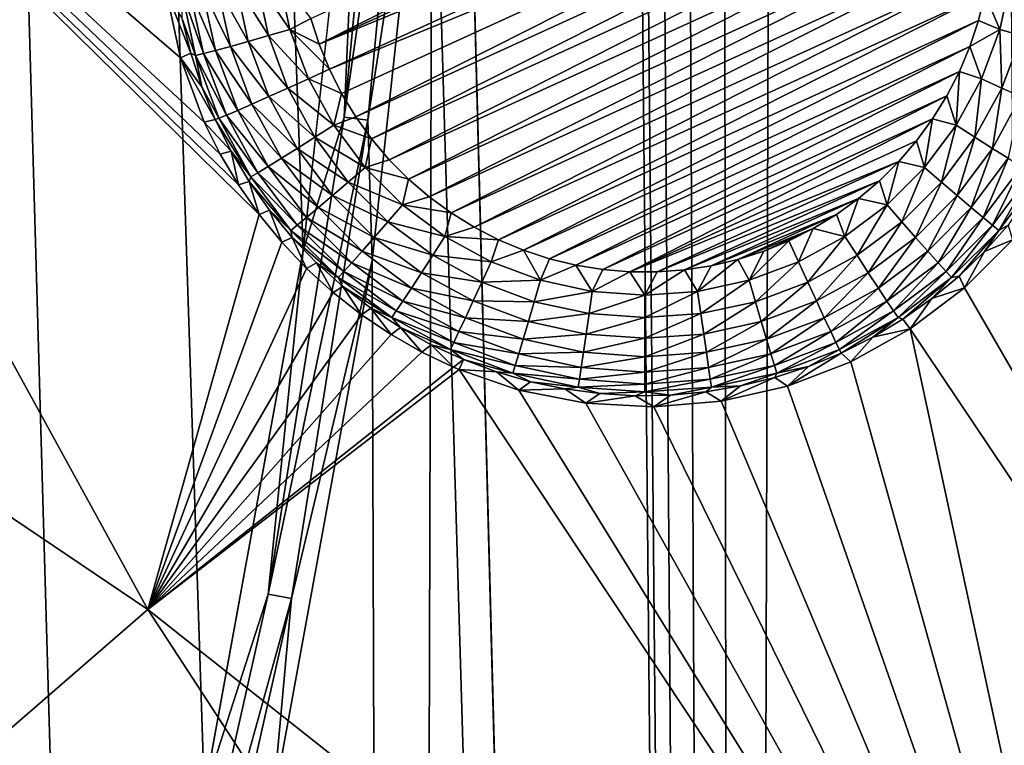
# Model space of a CAD drawing. Header units: metres. Extents: x -24 to 72, y -247 to 22.
# Tile 146 of 256: x -10.73 to -8.39, y -210.55 to -208.82. Entities that reach past the tile are written whole.
import ezdxf

# ---------------------------------------------------------------- set-up
doc = ezdxf.new("R2010")
doc.units = ezdxf.units.M
doc.layers.add('solid_509589_MEDIA_SW0001', color=7, linetype='CONTINUOUS')

msp = doc.modelspace()

# ---------------------------------------------------------------- linework, layer by layer
at = {"layer": 'solid_509589_MEDIA_SW0001'}
for points in [[(-10.057542, -209.371536, 309.417664), (-9.916046, -208.070511, 309.396423), (-13.213319, -122.268921, 307.859009)], [(-10.292546, -210.658737, 309.437622), (-10.057542, -209.371536, 309.417664), (-13.213319, -122.268921, 307.859009)], [(-10.619988, -211.926208, 309.456177), (-10.292546, -210.658737, 309.437622), (-13.213319, -122.268921, 307.859009)], [(-11.037928, -213.166397, 309.473114), (-10.619988, -211.926208, 309.456177), (-13.213319, -122.268921, 307.859009)], [(-8.172345, -233.247025, 309.902527), (-7.94862, -155.699081, 308.550781), (-8.403342, -156.412842, 308.559418)], [(-8.172345, -233.247025, 309.902527), (-8.403342, -156.412842, 308.559418), (-8.794058, -157.163391, 308.569092)], [(-9.023922, -232.56041, 309.883057), (-8.794058, -157.163391, 308.569092), (-9.117855, -157.945129, 308.579773)], [(-9.023922, -232.56041, 309.883057), (-8.172345, -233.247025, 309.902527), (-8.794058, -157.163391, 308.569092)], [(-9.023922, -232.56041, 309.883057), (-9.117855, -157.945129, 308.579773), (-9.37227, -158.752106, 308.591431)], [(-9.023922, -232.56041, 309.883057), (-9.37227, -158.752106, 308.591431), (-9.555323, -159.577988, 308.604065)], [(-9.023922, -232.56041, 309.883057), (-9.555323, -159.577988, 308.604065), (-9.665704, -160.416885, 308.617645)], [(-9.023922, -232.56041, 309.883057), (-9.665704, -160.416885, 308.617645), (-9.70253, -161.260925, 308.631989)], [(-9.702699, -206.762054, 309.426239), (-9.023922, -232.56041, 309.883057), (-9.70253, -161.260925, 308.631989)], [(-9.702699, -206.762054, 309.426239), (-9.750425, -208.082031, 309.448792), (-9.023922, -232.56041, 309.883057)], [(-12.946048, -208.525284, 268.19928), (-11.856866, -207.618988, 268.183472), (-10.426805, -210.224609, 268.317169)], [(-10.162346, -209.285278, 268.271973), (-10.426805, -210.224609, 268.317169), (-11.856866, -207.618988, 268.183472)], [(-10.211357, -209.215149, 268.266968), (-10.162346, -209.285278, 268.271973), (-11.856866, -207.618988, 268.183472)], [(-10.254892, -209.14183, 268.262054), (-10.211357, -209.215149, 268.266968), (-11.856866, -207.618988, 268.183472)], [(-10.29273, -209.065857, 268.257263), (-10.254892, -209.14183, 268.262054), (-11.856866, -207.618988, 268.183472)], [(-10.349361, -208.912842, 268.248444), (-10.29273, -209.065857, 268.257263), (-11.856866, -207.618988, 268.183472)], [(-10.384077, -208.751587, 268.240082), (-10.349361, -208.912842, 268.248444), (-11.856866, -207.618988, 268.183472)], [(-9.960284, -209.054138, 309.44165), (-9.851563, -207.910461, 309.422791), (-9.916046, -208.070511, 309.396423)], [(-9.794826, -207.913757, 309.440186), (-9.851563, -207.910461, 309.422791), (-9.960284, -209.054138, 309.44165)], [(-9.903888, -209.06102, 309.459106), (-9.794826, -207.913757, 309.440186), (-9.960284, -209.054138, 309.44165)], [(-9.903888, -209.06102, 309.459106), (-9.750425, -208.082031, 309.448792), (-9.794826, -207.913757, 309.440186)], [(-9.960284, -209.054138, 309.44165), (-9.916046, -208.070511, 309.396423), (-10.057542, -209.371536, 309.417664)], [(-9.903888, -209.06102, 309.459106), (-9.893249, -209.395172, 309.470276), (-9.750425, -208.082031, 309.448792)], [(-9.750425, -208.082031, 309.448792), (-9.893249, -209.395172, 309.470276), (-9.817808, -231.808243, 309.862244)], [(-9.750425, -208.082031, 309.448792), (-9.817808, -231.808243, 309.862244), (-9.023922, -232.56041, 309.883057)], [(-10.019521, -208.880722, 267.655396), (-10.039273, -208.81926, 267.654327), (-8.556544, -208.142227, 267.642517)], [(-10.019521, -208.880722, 267.655396), (-8.556544, -208.142227, 267.642517), (-8.523017, -208.197403, 267.643463)], [(-10.019521, -208.880722, 267.655396), (-8.523017, -208.197403, 267.643463), (-8.493963, -208.254959, 267.64447)], [(-9.995039, -208.940369, 267.656433), (-10.019521, -208.880722, 267.655396), (-8.493963, -208.254959, 267.64447)], [(-8.469482, -208.314606, 267.645508), (-9.995039, -208.940369, 267.656433), (-8.493963, -208.254959, 267.64447)], [(-8.469482, -208.314606, 267.645508), (-9.965986, -208.99794, 267.65744), (-9.995039, -208.940369, 267.656433)], [(-8.469482, -208.314606, 267.645508), (-9.932459, -209.053116, 267.658417), (-9.965986, -208.99794, 267.65744)], [(-8.469482, -208.314606, 267.645508), (-8.44973, -208.376083, 267.646606), (-9.932459, -209.053116, 267.658417)], [(-8.44973, -208.376083, 267.646606), (-9.894573, -209.105728, 267.659332), (-9.932459, -209.053116, 267.658417)], [(-8.44973, -208.376083, 267.646606), (-8.434774, -208.439163, 267.647705), (-9.894573, -209.105728, 267.659332)], [(-8.434774, -208.439163, 267.647705), (-9.852648, -209.155212, 267.660187), (-9.894573, -209.105728, 267.659332)], [(-8.434774, -208.439163, 267.647705), (-8.424827, -208.50325, 267.648804), (-9.852648, -209.155212, 267.660187)], [(-8.424827, -208.50325, 267.648804), (-9.807029, -209.201187, 267.66098), (-9.852648, -209.155212, 267.660187)], [(-8.424827, -208.50325, 267.648804), (-8.419943, -208.567825, 267.649933), (-9.807029, -209.201187, 267.66098)], [(-12.946048, -208.525284, 268.19928), (-10.426805, -210.224609, 268.317169), (-11.133619, -210.83696, 268.32785)], [(-8.419943, -208.567825, 267.649933), (-9.757934, -209.243469, 267.661743), (-9.807029, -209.201187, 267.66098)], [(-8.419943, -208.567825, 267.649933), (-8.420141, -208.632614, 267.651062), (-9.757934, -209.243469, 267.661743)], [(-8.420141, -208.632614, 267.651062), (-9.705623, -209.281784, 267.662415), (-9.757934, -209.243469, 267.661743)], [(-8.420141, -208.632614, 267.651062), (-8.425434, -208.697235, 267.652191), (-9.705623, -209.281784, 267.662415)], [(-8.425434, -208.697235, 267.652191), (-9.650516, -209.315842, 267.662994), (-9.705623, -209.281784, 267.662415)], [(-8.425434, -208.697235, 267.652191), (-8.435773, -208.761185, 267.65332), (-9.650516, -209.315842, 267.662994)], [(-10.261696, -208.742523, 267.731689), (-10.230529, -208.885773, 267.734192), (-10.298679, -208.747116, 267.77298)], [(-10.217825, -208.736801, 267.698029), (-10.188002, -208.873871, 267.700409), (-10.261696, -208.742523, 267.731689)], [(-10.188002, -208.873871, 267.700409), (-10.230529, -208.885773, 267.734192), (-10.261696, -208.742523, 267.731689)], [(-10.168571, -208.730148, 267.673065), (-10.140258, -208.860291, 267.675354), (-10.217825, -208.736801, 267.698029)], [(-10.140258, -208.860291, 267.675354), (-10.188002, -208.873871, 267.700409), (-10.217825, -208.736801, 267.698029)], [(-10.168571, -208.730148, 267.673065), (-10.11563, -208.722809, 267.657715), (-10.088939, -208.84549, 267.659882)], [(-10.168571, -208.730148, 267.673065), (-10.088939, -208.84549, 267.659882), (-10.140258, -208.860291, 267.675354)], [(-10.088939, -208.84549, 267.659882), (-10.11563, -208.722809, 267.657715), (-10.039273, -208.81926, 267.654327)], [(-8.373373, -208.722809, 267.657715), (-8.400064, -208.84549, 267.659882), (-8.435773, -208.761185, 267.65332)], [(-8.348745, -208.860291, 267.675354), (-8.400064, -208.84549, 267.659882), (-8.373373, -208.722809, 267.657715)], [(-10.325061, -208.902161, 267.929657), (-10.349361, -208.912842, 268.248444), (-10.384077, -208.751587, 268.240082)], [(-10.325061, -208.902161, 267.929657), (-10.384077, -208.751587, 268.240082), (-10.345155, -208.820557, 267.928253)], [(-10.327502, -208.750443, 267.820404), (-10.294319, -208.902954, 267.82309), (-10.347177, -208.752365, 267.872406)], [(-10.347177, -208.752365, 267.872406), (-10.313391, -208.907654, 267.875092), (-10.345155, -208.820557, 267.928253)], [(-10.294319, -208.902954, 267.82309), (-10.313391, -208.907654, 267.875092), (-10.347177, -208.752365, 267.872406)], [(-10.298679, -208.747116, 267.77298), (-10.266378, -208.895584, 267.775574), (-10.327502, -208.750443, 267.820404)], [(-10.266378, -208.895584, 267.775574), (-10.294319, -208.902954, 267.82309), (-10.327502, -208.750443, 267.820404)], [(-10.230529, -208.885773, 267.734192), (-10.266378, -208.895584, 267.775574), (-10.298679, -208.747116, 267.77298)], [(-8.435773, -208.761185, 267.65332), (-9.592887, -209.345505, 267.663513), (-9.650516, -209.315842, 267.662994)], [(-8.435773, -208.761185, 267.65332), (-8.451101, -208.824142, 267.654419), (-9.592887, -209.345505, 267.663513)], [(-8.400064, -208.84549, 267.659882), (-8.451101, -208.824142, 267.654419), (-8.435773, -208.761185, 267.65332)], [(-10.313391, -208.907654, 267.875092), (-10.325061, -208.902161, 267.929657), (-10.345155, -208.820557, 267.928253)], [(-10.088939, -208.84549, 267.659882), (-10.039273, -208.81926, 267.654327), (-10.019521, -208.880722, 267.655396)], [(-8.451101, -208.824142, 267.654419), (-9.533076, -209.370544, 267.66394), (-9.592887, -209.345505, 267.663513)], [(-8.451101, -208.824142, 267.654419), (-8.47134, -208.885742, 267.655487), (-9.533076, -209.370544, 267.66394)], [(-8.400064, -208.84549, 267.659882), (-8.47134, -208.885742, 267.655487), (-8.451101, -208.824142, 267.654419)], [(-10.140258, -208.860291, 267.675354), (-10.088939, -208.84549, 267.659882), (-10.045056, -208.96312, 267.661926)], [(-10.088939, -208.84549, 267.659882), (-10.019521, -208.880722, 267.655396), (-9.995039, -208.940369, 267.656433)], [(-10.088939, -208.84549, 267.659882), (-9.995039, -208.940369, 267.656433), (-10.045056, -208.96312, 267.661926)], [(-8.400064, -208.84549, 267.659882), (-8.443947, -208.96312, 267.661926), (-8.47134, -208.885742, 267.655487)], [(-8.395294, -208.985077, 267.677521), (-8.443947, -208.96312, 267.661926), (-8.400064, -208.84549, 267.659882)], [(-8.395294, -208.985077, 267.677521), (-8.400064, -208.84549, 267.659882), (-8.348745, -208.860291, 267.675354)], [(-10.188002, -208.873871, 267.700409), (-10.138971, -209.00531, 267.702698), (-10.230529, -208.885773, 267.734192)], [(-10.140258, -208.860291, 267.675354), (-10.093709, -208.985077, 267.677521), (-10.188002, -208.873871, 267.700409)], [(-10.188002, -208.873871, 267.700409), (-10.093709, -208.985077, 267.677521), (-10.138971, -209.00531, 267.702698)], [(-10.140258, -208.860291, 267.675354), (-10.045056, -208.96312, 267.661926), (-10.093709, -208.985077, 267.677521)], [(-8.395294, -208.985077, 267.677521), (-8.348745, -208.860291, 267.675354), (-8.350031, -209.00531, 267.702698)], [(-10.298924, -208.982025, 267.931061), (-10.349361, -208.912842, 268.248444), (-10.325061, -208.902161, 267.929657)], [(-10.313391, -208.907654, 267.875092), (-10.298924, -208.982025, 267.931061), (-10.325061, -208.902161, 267.929657)], [(-10.294319, -208.902954, 267.82309), (-10.239764, -209.049194, 267.825623), (-10.313391, -208.907654, 267.875092)], [(-10.266378, -208.895584, 267.775574), (-10.213276, -209.037933, 267.778046), (-10.294319, -208.902954, 267.82309)], [(-10.294319, -208.902954, 267.82309), (-10.213276, -209.037933, 267.778046), (-10.239764, -209.049194, 267.825623)], [(-10.230529, -208.885773, 267.734192), (-10.179289, -209.023132, 267.736603), (-10.266378, -208.895584, 267.775574)], [(-10.266378, -208.895584, 267.775574), (-10.179289, -209.023132, 267.736603), (-10.213276, -209.037933, 267.778046)], [(-10.230529, -208.885773, 267.734192), (-10.138971, -209.00531, 267.702698), (-10.179289, -209.023132, 267.736603)], [(-8.47134, -208.885742, 267.655487), (-9.471539, -209.390793, 267.664307), (-9.533076, -209.370544, 267.66394)], [(-8.47134, -208.885742, 267.655487), (-8.496329, -208.945496, 267.656525), (-9.471539, -209.390793, 267.664307)], [(-8.443947, -208.96312, 267.661926), (-8.496329, -208.945496, 267.656525), (-8.47134, -208.885742, 267.655487)], [(-10.266891, -209.059723, 267.932434), (-10.29273, -209.065857, 268.257263), (-10.349361, -208.912842, 268.248444)], [(-10.298924, -208.982025, 267.931061), (-10.266891, -209.059723, 267.932434), (-10.349361, -208.912842, 268.248444)], [(-10.313391, -208.907654, 267.875092), (-10.239764, -209.049194, 267.825623), (-10.257844, -209.056549, 267.877716)], [(-10.313391, -208.907654, 267.875092), (-10.257844, -209.056549, 267.877716), (-10.298924, -208.982025, 267.931061)], [(-10.045056, -208.96312, 267.661926), (-9.995039, -208.940369, 267.656433), (-9.965986, -208.99794, 267.65744)], [(-8.496329, -208.945496, 267.656525), (-9.408584, -209.406174, 267.664581), (-9.471539, -209.390793, 267.664307)], [(-8.496329, -208.945496, 267.656525), (-8.525938, -209.003143, 267.657532), (-9.408584, -209.406174, 267.664581)], [(-8.504126, -209.073318, 267.663849), (-8.525938, -209.003143, 267.657532), (-8.496329, -208.945496, 267.656525)], [(-8.443947, -208.96312, 267.661926), (-8.504126, -209.073318, 267.663849), (-8.496329, -208.945496, 267.656525)], [(-10.093709, -208.985077, 267.677521), (-10.045056, -208.96312, 267.661926), (-9.984878, -209.073318, 267.663849)], [(-9.984878, -209.073318, 267.663849), (-10.045056, -208.96312, 267.661926), (-9.965986, -208.99794, 267.65744)], [(-8.45913, -209.101959, 267.679565), (-8.504126, -209.073318, 267.663849), (-8.443947, -208.96312, 267.661926)], [(-8.45913, -209.101959, 267.679565), (-8.443947, -208.96312, 267.661926), (-8.395294, -208.985077, 267.677521)], [(-10.298924, -208.982025, 267.931061), (-10.257844, -209.056549, 267.877716), (-10.266891, -209.059723, 267.932434)], [(-10.029873, -209.101959, 267.679565), (-10.138971, -209.00531, 267.702698), (-10.093709, -208.985077, 267.677521)], [(-10.029873, -209.101959, 267.679565), (-10.093709, -208.985077, 267.677521), (-9.984878, -209.073318, 267.663849)], [(-9.984878, -209.073318, 267.663849), (-9.965986, -208.99794, 267.65744), (-9.932459, -209.053116, 267.658417)], [(-8.45913, -209.101959, 267.679565), (-8.395294, -208.985077, 267.677521), (-8.41727, -209.128433, 267.704865)], [(-8.395294, -208.985077, 267.677521), (-8.350031, -209.00531, 267.702698), (-8.41727, -209.128433, 267.704865)], [(-10.109019, -209.15181, 267.738861), (-10.213276, -209.037933, 267.778046), (-10.179289, -209.023132, 267.736603)], [(-10.071733, -209.128433, 267.704865), (-10.179289, -209.023132, 267.736603), (-10.138971, -209.00531, 267.702698)], [(-10.071733, -209.128433, 267.704865), (-10.109019, -209.15181, 267.738861), (-10.179289, -209.023132, 267.736603)], [(-10.029873, -209.101959, 267.679565), (-10.071733, -209.128433, 267.704865), (-10.138971, -209.00531, 267.702698)], [(-8.525938, -209.003143, 267.657532), (-9.344572, -209.41655, 267.664764), (-9.408584, -209.406174, 267.664581)], [(-8.525938, -209.003143, 267.657532), (-8.560007, -209.058304, 267.658508), (-9.344572, -209.41655, 267.664764)], [(-8.504126, -209.073318, 267.663849), (-8.560007, -209.058304, 267.658508), (-8.525938, -209.003143, 267.657532)], [(-8.41727, -209.128433, 267.704865), (-8.350031, -209.00531, 267.702698), (-8.379983, -209.15181, 267.738861)], [(-10.140451, -209.17128, 267.780396), (-10.239764, -209.049194, 267.825623), (-10.213276, -209.037933, 267.778046)], [(-10.109019, -209.15181, 267.738861), (-10.140451, -209.17128, 267.780396), (-10.213276, -209.037933, 267.778046)], [(-10.229139, -209.134811, 267.933716), (-10.29273, -209.065857, 268.257263), (-10.266891, -209.059723, 267.932434)], [(-10.229139, -209.134811, 267.933716), (-10.254892, -209.14183, 268.262054), (-10.29273, -209.065857, 268.257263)], [(-10.257844, -209.056549, 267.877716), (-10.18167, -209.19603, 267.880127), (-10.266891, -209.059723, 267.932434)], [(-10.18167, -209.19603, 267.880127), (-10.229139, -209.134811, 267.933716), (-10.266891, -209.059723, 267.932434)], [(-10.164948, -209.186188, 267.828033), (-10.257844, -209.056549, 267.877716), (-10.239764, -209.049194, 267.825623)], [(-10.164948, -209.186188, 267.828033), (-10.18167, -209.19603, 267.880127), (-10.257844, -209.056549, 267.877716)], [(-10.140451, -209.17128, 267.780396), (-10.164948, -209.186188, 267.828033), (-10.239764, -209.049194, 267.825623)], [(-10.141014, -210.188507, 309.459595), (-9.960284, -209.054138, 309.44165), (-10.057542, -209.371536, 309.417664)], [(-9.903888, -209.06102, 309.459106), (-9.960284, -209.054138, 309.44165), (-10.141014, -210.188507, 309.459595)], [(-10.085186, -210.198944, 309.477112), (-9.903888, -209.06102, 309.459106), (-10.141014, -210.188507, 309.459595)], [(-10.085186, -210.198944, 309.477112), (-9.893249, -209.395172, 309.470276), (-9.903888, -209.06102, 309.459106)], [(-9.984878, -209.073318, 267.663849), (-9.932459, -209.053116, 267.658417), (-9.894573, -209.105728, 267.659332)], [(-8.560007, -209.058304, 267.658508), (-9.280005, -209.421875, 267.664856), (-9.344572, -209.41655, 267.664764)], [(-8.560007, -209.058304, 267.658508), (-8.598266, -209.11058, 267.659424), (-9.280005, -209.421875, 267.664856)], [(-8.579376, -209.173828, 267.665588), (-8.598266, -209.11058, 267.659424), (-8.560007, -209.058304, 267.658508)], [(-8.504126, -209.073318, 267.663849), (-8.579376, -209.173828, 267.665588), (-8.560007, -209.058304, 267.658508)], [(-10.029873, -209.101959, 267.679565), (-9.984878, -209.073318, 267.663849), (-9.909627, -209.173828, 267.665588)], [(-9.909627, -209.173828, 267.665588), (-9.984878, -209.073318, 267.663849), (-9.894573, -209.105728, 267.659332)], [(-8.538955, -209.208588, 267.681427), (-8.579376, -209.173828, 267.665588), (-8.504126, -209.073318, 267.663849)], [(-8.538955, -209.208588, 267.681427), (-8.504126, -209.073318, 267.663849), (-8.45913, -209.101959, 267.679565)], [(-10.029873, -209.101959, 267.679565), (-9.950048, -209.208588, 267.681427), (-10.071733, -209.128433, 267.704865)], [(-10.029873, -209.101959, 267.679565), (-9.909627, -209.173828, 267.665588), (-9.950048, -209.208588, 267.681427)], [(-9.909627, -209.173828, 267.665588), (-9.894573, -209.105728, 267.659332), (-9.852648, -209.155212, 267.660187)], [(-8.598266, -209.11058, 267.659424), (-8.640514, -209.159714, 267.660278), (-9.280005, -209.421875, 267.664856)], [(-8.579376, -209.173828, 267.665588), (-8.640514, -209.159714, 267.660278), (-8.598266, -209.11058, 267.659424)], [(-8.538955, -209.208588, 267.681427), (-8.45913, -209.101959, 267.679565), (-8.501348, -209.240723, 267.706818)], [(-8.45913, -209.101959, 267.679565), (-8.41727, -209.128433, 267.704865), (-8.501348, -209.240723, 267.706818)], [(-10.229139, -209.134811, 267.933716), (-10.211357, -209.215149, 268.266968), (-10.254892, -209.14183, 268.262054)], [(-10.185883, -209.206863, 267.934998), (-10.211357, -209.215149, 268.266968), (-10.229139, -209.134811, 267.933716)], [(-10.18167, -209.19603, 267.880127), (-10.185883, -209.206863, 267.934998), (-10.229139, -209.134811, 267.933716)], [(-10.071733, -209.128433, 267.704865), (-9.987654, -209.240723, 267.706818), (-10.109019, -209.15181, 267.738861)], [(-9.950048, -209.208588, 267.681427), (-9.987654, -209.240723, 267.706818), (-10.071733, -209.128433, 267.704865)], [(-8.501348, -209.240723, 267.706818), (-8.41727, -209.128433, 267.704865), (-8.467852, -209.269165, 267.740906)], [(-8.41727, -209.128433, 267.704865), (-8.379983, -209.15181, 267.738861), (-8.467852, -209.269165, 267.740906)], [(-10.109019, -209.15181, 267.738861), (-10.021151, -209.269165, 267.740906), (-10.140451, -209.17128, 267.780396)], [(-9.987654, -209.240723, 267.706818), (-10.021151, -209.269165, 267.740906), (-10.109019, -209.15181, 267.738861)], [(-9.909627, -209.173828, 267.665588), (-9.852648, -209.155212, 267.660187), (-9.807029, -209.201187, 267.66098)], [(-8.640514, -209.159714, 267.660278), (-9.215204, -209.422119, 267.664856), (-9.280005, -209.421875, 267.664856)], [(-8.640514, -209.159714, 267.660278), (-8.686529, -209.205399, 267.661072), (-9.215204, -209.422119, 267.664856)], [(-8.668167, -209.262604, 267.667145), (-8.686529, -209.205399, 267.661072), (-8.640514, -209.159714, 267.660278)], [(-8.579376, -209.173828, 267.665588), (-8.668167, -209.262604, 267.667145), (-8.640514, -209.159714, 267.660278)], [(-8.467852, -209.269165, 267.740906), (-8.379983, -209.15181, 267.738861), (-8.439614, -209.292908, 267.782501)], [(-8.379983, -209.15181, 267.738861), (-8.348552, -209.17128, 267.780396), (-8.439614, -209.292908, 267.782501)], [(-10.164948, -209.186188, 267.828033), (-10.071396, -209.311142, 267.8302), (-10.18167, -209.19603, 267.880127)], [(-10.140451, -209.17128, 267.780396), (-10.049388, -209.292908, 267.782501), (-10.164948, -209.186188, 267.828033)], [(-10.049388, -209.292908, 267.782501), (-10.071396, -209.311142, 267.8302), (-10.164948, -209.186188, 267.828033)], [(-10.021151, -209.269165, 267.740906), (-10.049388, -209.292908, 267.782501), (-10.140451, -209.17128, 267.780396)], [(-9.950048, -209.208588, 267.681427), (-9.909627, -209.173828, 267.665588), (-9.820836, -209.262604, 267.667145)], [(-9.820836, -209.262604, 267.667145), (-9.909627, -209.173828, 267.665588), (-9.807029, -209.201187, 267.66098)], [(-8.633142, -209.30275, 267.683075), (-8.668167, -209.262604, 267.667145), (-8.579376, -209.173828, 267.665588)], [(-8.633142, -209.30275, 267.683075), (-8.579376, -209.173828, 267.665588), (-8.538955, -209.208588, 267.681427)], [(-8.439614, -209.292908, 267.782501), (-8.348552, -209.17128, 267.780396), (-8.417607, -209.311142, 267.8302)], [(-8.348552, -209.17128, 267.780396), (-8.324054, -209.186188, 267.828033), (-8.417607, -209.311142, 267.8302)], [(-8.417607, -209.311142, 267.8302), (-8.324054, -209.186188, 267.828033), (-8.402586, -209.323257, 267.882355)], [(-8.324054, -209.186188, 267.828033), (-8.307333, -209.19603, 267.880127), (-8.402586, -209.323257, 267.882355)], [(-10.185883, -209.206863, 267.934998), (-10.162346, -209.285278, 268.271973), (-10.211357, -209.215149, 268.266968)], [(-10.18167, -209.19603, 267.880127), (-10.086417, -209.323257, 267.882355), (-10.185883, -209.206863, 267.934998)], [(-10.13736, -209.275497, 267.936188), (-10.162346, -209.285278, 268.271973), (-10.185883, -209.206863, 267.934998)], [(-10.086417, -209.323257, 267.882355), (-10.13736, -209.275497, 267.936188), (-10.185883, -209.206863, 267.934998)], [(-10.071396, -209.311142, 267.8302), (-10.086417, -209.323257, 267.882355), (-10.18167, -209.19603, 267.880127)], [(-9.950048, -209.208588, 267.681427), (-9.855862, -209.30275, 267.683075), (-9.987654, -209.240723, 267.706818)], [(-9.950048, -209.208588, 267.681427), (-9.820836, -209.262604, 267.667145), (-9.855862, -209.30275, 267.683075)], [(-9.820836, -209.262604, 267.667145), (-9.807029, -209.201187, 267.66098), (-9.757934, -209.243469, 267.661743)], [(-8.686529, -209.205399, 267.661072), (-9.150534, -209.417282, 267.664764), (-9.215204, -209.422119, 267.664856)], [(-8.686529, -209.205399, 267.661072), (-8.735942, -209.247299, 267.661804), (-9.150534, -209.417282, 267.664764)], [(-8.668167, -209.262604, 267.667145), (-8.735942, -209.247299, 267.661804), (-8.686529, -209.205399, 267.661072)], [(-8.633142, -209.30275, 267.683075), (-8.538955, -209.208588, 267.681427), (-8.600556, -209.33992, 267.708557)], [(-8.538955, -209.208588, 267.681427), (-8.501348, -209.240723, 267.706818), (-8.600556, -209.33992, 267.708557)], [(-8.402586, -209.323257, 267.882355), (-8.307333, -209.19603, 267.880127), (-8.380233, -209.31134, 267.936798)], [(-9.987654, -209.240723, 267.706818), (-9.888447, -209.33992, 267.708557), (-10.021151, -209.269165, 267.740906)], [(-9.855862, -209.30275, 267.683075), (-9.888447, -209.33992, 267.708557), (-9.987654, -209.240723, 267.706818)], [(-9.820836, -209.262604, 267.667145), (-9.757934, -209.243469, 267.661743), (-9.705623, -209.281784, 267.662415)], [(-8.735942, -209.247299, 267.661804), (-9.086506, -209.407379, 267.664581), (-9.150534, -209.417282, 267.664764)], [(-8.735942, -209.247299, 267.661804), (-8.788494, -209.285202, 267.662476), (-9.086506, -209.407379, 267.664581)], [(-8.768691, -209.337845, 267.668457), (-8.788494, -209.285202, 267.662476), (-8.735942, -209.247299, 267.661804)], [(-8.668167, -209.262604, 267.667145), (-8.768691, -209.337845, 267.668457), (-8.735942, -209.247299, 267.661804)], [(-8.600556, -209.33992, 267.708557), (-8.501348, -209.240723, 267.706818), (-8.57153, -209.372833, 267.742706)], [(-8.501348, -209.240723, 267.706818), (-8.467852, -209.269165, 267.740906), (-8.57153, -209.372833, 267.742706)], [(-10.13736, -209.275497, 267.936188), (-10.108254, -209.351608, 268.277039), (-10.162346, -209.285278, 268.271973)], [(-10.083845, -209.340302, 267.937317), (-10.108254, -209.351608, 268.277039), (-10.13736, -209.275497, 267.936188)], [(-10.086417, -209.323257, 267.882355), (-10.083845, -209.340302, 267.937317), (-10.13736, -209.275497, 267.936188)], [(-10.021151, -209.269165, 267.740906), (-9.917472, -209.372833, 267.742706), (-10.049388, -209.292908, 267.782501)], [(-9.888447, -209.33992, 267.708557), (-9.917472, -209.372833, 267.742706), (-10.021151, -209.269165, 267.740906)], [(-9.855862, -209.30275, 267.683075), (-9.820836, -209.262604, 267.667145), (-9.720312, -209.337845, 267.668457)], [(-9.720312, -209.337845, 267.668457), (-9.820836, -209.262604, 267.667145), (-9.705623, -209.281784, 267.662415)], [(-9.720312, -209.337845, 267.668457), (-9.705623, -209.281784, 267.662415), (-9.650516, -209.315842, 267.662994)], [(-8.739774, -209.382568, 267.684448), (-8.768691, -209.337845, 267.668457), (-8.668167, -209.262604, 267.667145)], [(-8.739774, -209.382568, 267.684448), (-8.668167, -209.262604, 267.667145), (-8.633142, -209.30275, 267.683075)], [(-8.57153, -209.372833, 267.742706), (-8.467852, -209.269165, 267.740906), (-8.547063, -209.400345, 267.784393)], [(-8.467852, -209.269165, 267.740906), (-8.439614, -209.292908, 267.782501), (-8.547063, -209.400345, 267.784393)], [(-10.162346, -209.285278, 268.271973), (-10.108254, -209.351608, 268.277039), (-10.426805, -210.224609, 268.317169)], [(-10.049388, -209.292908, 267.782501), (-9.94194, -209.400345, 267.784393), (-10.071396, -209.311142, 267.8302)], [(-9.917472, -209.372833, 267.742706), (-9.94194, -209.400345, 267.784393), (-10.049388, -209.292908, 267.782501)], [(-9.855862, -209.30275, 267.683075), (-9.749229, -209.382568, 267.684448), (-9.888447, -209.33992, 267.708557)], [(-9.855862, -209.30275, 267.683075), (-9.720312, -209.337845, 267.668457), (-9.749229, -209.382568, 267.684448)], [(-8.788494, -209.285202, 267.662476), (-9.023444, -209.392487, 267.664337), (-9.086506, -209.407379, 267.664581)], [(-8.788494, -209.285202, 267.662476), (-8.843909, -209.318893, 267.663055), (-9.023444, -209.392487, 267.664337)], [(-8.768691, -209.337845, 267.668457), (-8.843909, -209.318893, 267.663055), (-8.788494, -209.285202, 267.662476)], [(-8.739774, -209.382568, 267.684448), (-8.633142, -209.30275, 267.683075), (-8.712873, -209.423981, 267.710022)], [(-8.633142, -209.30275, 267.683075), (-8.600556, -209.33992, 267.708557), (-8.712873, -209.423981, 267.710022)], [(-8.547063, -209.400345, 267.784393), (-8.439614, -209.292908, 267.782501), (-8.527993, -209.421524, 267.832123)], [(-8.439614, -209.292908, 267.782501), (-8.417607, -209.311142, 267.8302), (-8.527993, -209.421524, 267.832123)], [(-10.071396, -209.311142, 267.8302), (-9.961009, -209.421524, 267.832123), (-10.086417, -209.323257, 267.882355)], [(-10.086417, -209.323257, 267.882355), (-9.974026, -209.435623, 267.884308), (-10.083845, -209.340302, 267.937317)], [(-9.961009, -209.421524, 267.832123), (-9.974026, -209.435623, 267.884308), (-10.086417, -209.323257, 267.882355)], [(-9.94194, -209.400345, 267.784393), (-9.961009, -209.421524, 267.832123), (-10.071396, -209.311142, 267.8302)], [(-9.720312, -209.337845, 267.668457), (-9.650516, -209.315842, 267.662994), (-9.592887, -209.345505, 267.663513)], [(-8.843909, -209.318893, 267.663055), (-8.961694, -209.372665, 267.664001), (-9.023444, -209.392487, 267.664337)], [(-8.843909, -209.318893, 267.663055), (-8.901746, -209.348083, 267.663544), (-8.961694, -209.372665, 267.664001)], [(-8.878901, -209.39801, 267.669525), (-8.901746, -209.348083, 267.663544), (-8.843909, -209.318893, 267.663055)], [(-8.768691, -209.337845, 267.668457), (-8.878901, -209.39801, 267.669525), (-8.843909, -209.318893, 267.663055)], [(-8.527993, -209.421524, 267.832123), (-8.417607, -209.311142, 267.8302), (-8.514977, -209.435623, 267.884308)], [(-8.417607, -209.311142, 267.8302), (-8.402586, -209.323257, 267.882355), (-8.514977, -209.435623, 267.884308)], [(-8.514977, -209.435623, 267.884308), (-8.402586, -209.323257, 267.882355), (-8.496981, -209.432098, 267.938934)], [(-8.402586, -209.323257, 267.882355), (-8.436347, -209.373901, 267.937897), (-8.496981, -209.432098, 267.938934)], [(-8.380233, -209.31134, 267.936798), (-8.370036, -209.345474, 268.329773), (-8.436347, -209.373901, 267.937897)], [(-8.402586, -209.323257, 267.882355), (-8.380233, -209.31134, 267.936798), (-8.436347, -209.373901, 267.937897)], [(-10.108254, -209.351608, 268.277039), (-10.04938, -209.413757, 268.282104), (-10.426805, -210.224609, 268.317169)], [(-10.083845, -209.340302, 267.937317), (-10.04938, -209.413757, 268.282104), (-10.108254, -209.351608, 268.277039)], [(-10.025636, -209.400925, 267.938385), (-10.04938, -209.413757, 268.282104), (-10.083845, -209.340302, 267.937317)], [(-9.974026, -209.435623, 267.884308), (-10.025636, -209.400925, 267.938385), (-10.083845, -209.340302, 267.937317)], [(-9.888447, -209.33992, 267.708557), (-9.776131, -209.423981, 267.710022), (-9.917472, -209.372833, 267.742706)], [(-9.749229, -209.382568, 267.684448), (-9.776131, -209.423981, 267.710022), (-9.888447, -209.33992, 267.708557)], [(-9.749229, -209.382568, 267.684448), (-9.720312, -209.337845, 267.668457), (-9.610103, -209.39801, 267.669525)], [(-9.610103, -209.39801, 267.669525), (-9.720312, -209.337845, 267.668457), (-9.592887, -209.345505, 267.663513)], [(-9.610103, -209.39801, 267.669525), (-9.592887, -209.345505, 267.663513), (-9.533076, -209.370544, 267.66394)], [(-8.996552, -209.441895, 267.670288), (-8.961694, -209.372665, 267.664001), (-8.901746, -209.348083, 267.663544)], [(-8.878901, -209.39801, 267.669525), (-8.996552, -209.441895, 267.670288), (-8.901746, -209.348083, 267.663544)], [(-8.856681, -209.446396, 267.685577), (-8.878901, -209.39801, 267.669525), (-8.768691, -209.337845, 267.668457)], [(-8.856681, -209.446396, 267.685577), (-8.768691, -209.337845, 267.668457), (-8.739774, -209.382568, 267.684448)], [(-8.712873, -209.423981, 267.710022), (-8.600556, -209.33992, 267.708557), (-8.68891, -209.460678, 267.744232)], [(-8.600556, -209.33992, 267.708557), (-8.57153, -209.372833, 267.742706), (-8.68891, -209.460678, 267.744232)], [(-8.484064, -209.459839, 268.334076), (-8.370036, -209.345474, 268.329773), (-7.277161, -211.547134, 268.57193)], [(-8.436347, -209.373901, 267.937897), (-8.370036, -209.345474, 268.329773), (-8.484064, -209.459839, 268.334076)], [(-10.141014, -210.188507, 309.459595), (-10.057542, -209.371536, 309.417664), (-10.292546, -210.658737, 309.437622)], [(-9.917472, -209.372833, 267.742706), (-9.800094, -209.460678, 267.744232), (-9.94194, -209.400345, 267.784393)], [(-9.776131, -209.423981, 267.710022), (-9.800094, -209.460678, 267.744232), (-9.917472, -209.372833, 267.742706)], [(-9.492451, -209.441895, 267.670288), (-9.610103, -209.39801, 267.669525), (-9.533076, -209.370544, 267.66394)], [(-9.492451, -209.441895, 267.670288), (-9.533076, -209.370544, 267.66394), (-9.471539, -209.390793, 267.664307)], [(-8.996552, -209.441895, 267.670288), (-9.023444, -209.392487, 267.664337), (-8.961694, -209.372665, 267.664001)], [(-8.68891, -209.460678, 267.744232), (-8.57153, -209.372833, 267.742706), (-8.66871, -209.491394, 267.78598)], [(-8.57153, -209.372833, 267.742706), (-8.547063, -209.400345, 267.784393), (-8.66871, -209.491394, 267.78598)], [(-8.436347, -209.373901, 267.937897), (-8.484064, -209.459839, 268.334076), (-8.496981, -209.432098, 267.938934)], [(-9.893249, -209.395172, 309.470276), (-10.130414, -210.694199, 309.490509), (-9.817808, -231.808243, 309.862244)], [(-10.085186, -210.198944, 309.477112), (-10.130414, -210.694199, 309.490509), (-9.893249, -209.395172, 309.470276)], [(-9.749229, -209.382568, 267.684448), (-9.632321, -209.446396, 267.685577), (-9.776131, -209.423981, 267.710022)], [(-9.749229, -209.382568, 267.684448), (-9.610103, -209.39801, 267.669525), (-9.632321, -209.446396, 267.685577)], [(-9.632321, -209.446396, 267.685577), (-9.610103, -209.39801, 267.669525), (-9.492451, -209.441895, 267.670288)], [(-9.492451, -209.441895, 267.670288), (-9.471539, -209.390793, 267.664307), (-9.408584, -209.406174, 267.664581)], [(-9.119252, -209.468582, 267.670746), (-9.086506, -209.407379, 267.664581), (-9.023444, -209.392487, 267.664337)], [(-8.996552, -209.441895, 267.670288), (-9.119252, -209.468582, 267.670746), (-9.023444, -209.392487, 267.664337)], [(-8.981483, -209.492935, 267.686401), (-8.996552, -209.441895, 267.670288), (-8.878901, -209.39801, 267.669525)], [(-8.981483, -209.492935, 267.686401), (-8.878901, -209.39801, 267.669525), (-8.856681, -209.446396, 267.685577)], [(-8.856681, -209.446396, 267.685577), (-8.739774, -209.382568, 267.684448), (-8.836011, -209.491211, 267.711182)], [(-8.739774, -209.382568, 267.684448), (-8.712873, -209.423981, 267.710022), (-8.836011, -209.491211, 267.711182)], [(-10.04938, -209.413757, 268.282104), (-9.986084, -209.471344, 268.287201), (-10.426805, -210.224609, 268.317169)], [(-10.025636, -209.400925, 267.938385), (-9.986084, -209.471344, 268.287201), (-10.04938, -209.413757, 268.282104)], [(-9.963058, -209.457031, 267.939362), (-9.986084, -209.471344, 268.287201), (-10.025636, -209.400925, 267.938385)], [(-9.974026, -209.435623, 267.884308), (-9.963058, -209.457031, 267.939362), (-10.025636, -209.400925, 267.938385)], [(-9.961009, -209.421524, 267.832123), (-9.836037, -209.51506, 267.833771), (-9.974026, -209.435623, 267.884308)], [(-9.94194, -209.400345, 267.784393), (-9.820293, -209.491394, 267.78598), (-9.961009, -209.421524, 267.832123)], [(-9.820293, -209.491394, 267.78598), (-9.836037, -209.51506, 267.833771), (-9.961009, -209.421524, 267.832123)], [(-9.800094, -209.460678, 267.744232), (-9.820293, -209.491394, 267.78598), (-9.94194, -209.400345, 267.784393)], [(-9.369751, -209.468582, 267.670746), (-9.492451, -209.441895, 267.670288), (-9.408584, -209.406174, 267.664581)], [(-9.369751, -209.468582, 267.670746), (-9.408584, -209.406174, 267.664581), (-9.344572, -209.41655, 267.664764)], [(-9.369751, -209.468582, 267.670746), (-9.344572, -209.41655, 267.664764), (-9.280005, -209.421875, 267.664856)], [(-9.244501, -209.477539, 267.670898), (-9.369751, -209.468582, 267.670746), (-9.280005, -209.421875, 267.664856)], [(-9.244501, -209.477539, 267.670898), (-9.280005, -209.421875, 267.664856), (-9.215204, -209.422119, 267.664856)], [(-9.244501, -209.477539, 267.670898), (-9.215204, -209.422119, 267.664856), (-9.150534, -209.417282, 267.664764)], [(-9.119252, -209.468582, 267.670746), (-9.244501, -209.477539, 267.670898), (-9.150534, -209.417282, 267.664764)], [(-9.119252, -209.468582, 267.670746), (-9.150534, -209.417282, 267.664764), (-9.086506, -209.407379, 267.664581)], [(-8.66871, -209.491394, 267.78598), (-8.547063, -209.400345, 267.784393), (-8.652966, -209.51506, 267.833771)], [(-8.547063, -209.400345, 267.784393), (-8.527993, -209.421524, 267.832123), (-8.652966, -209.51506, 267.833771)], [(-8.652966, -209.51506, 267.833771), (-8.527993, -209.421524, 267.832123), (-8.64222, -209.530869, 267.885986)], [(-8.527993, -209.421524, 267.832123), (-8.514977, -209.435623, 267.884308), (-8.64222, -209.530869, 267.885986)], [(-9.974026, -209.435623, 267.884308), (-9.846783, -209.530869, 267.885986), (-9.963058, -209.457031, 267.939362)], [(-9.836037, -209.51506, 267.833771), (-9.846783, -209.530869, 267.885986), (-9.974026, -209.435623, 267.884308)], [(-9.776131, -209.423981, 267.710022), (-9.652992, -209.491211, 267.711182), (-9.800094, -209.460678, 267.744232)], [(-9.632321, -209.446396, 267.685577), (-9.652992, -209.491211, 267.711182), (-9.776131, -209.423981, 267.710022)], [(-9.632321, -209.446396, 267.685577), (-9.492451, -209.441895, 267.670288), (-9.50752, -209.492935, 267.686401)], [(-9.50752, -209.492935, 267.686401), (-9.492451, -209.441895, 267.670288), (-9.369751, -209.468582, 267.670746)], [(-9.11164, -209.52124, 267.68689), (-9.119252, -209.468582, 267.670746), (-8.996552, -209.441895, 267.670288)], [(-9.11164, -209.52124, 267.68689), (-8.996552, -209.441895, 267.670288), (-8.981483, -209.492935, 267.686401)], [(-8.836011, -209.491211, 267.711182), (-8.712873, -209.423981, 267.710022), (-8.817598, -209.530945, 267.745453)], [(-8.712873, -209.423981, 267.710022), (-8.68891, -209.460678, 267.744232), (-8.817598, -209.530945, 267.745453)], [(-8.64222, -209.530869, 267.885986), (-8.514977, -209.435623, 267.884308), (-8.630427, -209.534134, 267.940704)], [(-8.514977, -209.435623, 267.884308), (-8.561795, -209.485611, 267.93985), (-8.630427, -209.534134, 267.940704)], [(-8.496981, -209.432098, 267.938934), (-8.484064, -209.459839, 268.334076), (-8.561795, -209.485611, 267.93985)], [(-8.514977, -209.435623, 267.884308), (-8.496981, -209.432098, 267.938934), (-8.561795, -209.485611, 267.93985)], [(-9.963058, -209.457031, 267.939362), (-9.918744, -209.524048, 268.292236), (-9.986084, -209.471344, 268.287201)], [(-9.896461, -209.508301, 267.940247), (-9.918744, -209.524048, 268.292236), (-9.963058, -209.457031, 267.939362)], [(-9.846783, -209.530869, 267.885986), (-9.896461, -209.508301, 267.940247), (-9.963058, -209.457031, 267.939362)], [(-9.800094, -209.460678, 267.744232), (-9.671405, -209.530945, 267.745453), (-9.820293, -209.491394, 267.78598)], [(-9.652992, -209.491211, 267.711182), (-9.671405, -209.530945, 267.745453), (-9.800094, -209.460678, 267.744232)], [(-9.632321, -209.446396, 267.685577), (-9.50752, -209.492935, 267.686401), (-9.652992, -209.491211, 267.711182)], [(-9.50752, -209.492935, 267.686401), (-9.369751, -209.468582, 267.670746), (-9.377363, -209.52124, 267.68689)], [(-9.377363, -209.52124, 267.68689), (-9.369751, -209.468582, 267.670746), (-9.244501, -209.477539, 267.670898)], [(-9.244501, -209.530746, 267.687042), (-9.244501, -209.477539, 267.670898), (-9.119252, -209.468582, 267.670746)], [(-9.244501, -209.530746, 267.687042), (-9.119252, -209.468582, 267.670746), (-9.11164, -209.52124, 267.68689)], [(-8.981483, -209.492935, 267.686401), (-8.856681, -209.446396, 267.685577), (-8.967464, -209.540237, 267.712036)], [(-8.856681, -209.446396, 267.685577), (-8.836011, -209.491211, 267.711182), (-8.967464, -209.540237, 267.712036)], [(-8.817598, -209.530945, 267.745453), (-8.68891, -209.460678, 267.744232), (-8.802077, -209.564209, 267.787231)], [(-8.68891, -209.460678, 267.744232), (-8.66871, -209.491394, 267.78598), (-8.802077, -209.564209, 267.787231)], [(-8.61316, -209.557266, 268.336609), (-8.484064, -209.459839, 268.334076), (-7.277161, -211.547134, 268.57193)], [(-8.561795, -209.485611, 267.93985), (-8.484064, -209.459839, 268.334076), (-8.61316, -209.557266, 268.336609)], [(-9.986084, -209.471344, 268.287201), (-9.918744, -209.524048, 268.292236), (-10.426805, -210.224609, 268.317169)], [(-9.820293, -209.491394, 267.78598), (-9.686926, -209.564209, 267.787231), (-9.836037, -209.51506, 267.833771)], [(-9.671405, -209.530945, 267.745453), (-9.686926, -209.564209, 267.787231), (-9.820293, -209.491394, 267.78598)], [(-9.652992, -209.491211, 267.711182), (-9.521538, -209.540237, 267.712036), (-9.671405, -209.530945, 267.745453)], [(-9.50752, -209.492935, 267.686401), (-9.521538, -209.540237, 267.712036), (-9.652992, -209.491211, 267.711182)], [(-9.377363, -209.52124, 267.68689), (-9.244501, -209.477539, 267.670898), (-9.244501, -209.530746, 267.687042)], [(-8.967464, -209.540237, 267.712036), (-8.836011, -209.491211, 267.711182), (-8.954978, -209.582169, 267.746368)], [(-8.836011, -209.491211, 267.711182), (-8.817598, -209.530945, 267.745453), (-8.954978, -209.582169, 267.746368)], [(-8.802077, -209.564209, 267.787231), (-8.66871, -209.491394, 267.78598), (-8.78998, -209.589859, 267.835052)], [(-8.66871, -209.491394, 267.78598), (-8.652966, -209.51506, 267.833771), (-8.78998, -209.589859, 267.835052)], [(-8.561795, -209.485611, 267.93985), (-8.61316, -209.557266, 268.336609), (-8.630427, -209.534134, 267.940704)], [(-9.896461, -209.508301, 267.940247), (-9.848127, -209.571335, 268.29715), (-9.918744, -209.524048, 268.292236)], [(-9.82622, -209.554459, 267.941071), (-9.848127, -209.571335, 268.29715), (-9.896461, -209.508301, 267.940247)], [(-9.846783, -209.530869, 267.885986), (-9.82622, -209.554459, 267.941071), (-9.896461, -209.508301, 267.940247)], [(-9.836037, -209.51506, 267.833771), (-9.699023, -209.589859, 267.835052), (-9.846783, -209.530869, 267.885986)], [(-9.686926, -209.564209, 267.787231), (-9.699023, -209.589859, 267.835052), (-9.836037, -209.51506, 267.833771)], [(-9.50752, -209.492935, 267.686401), (-9.377363, -209.52124, 267.68689), (-9.521538, -209.540237, 267.712036)], [(-9.11164, -209.52124, 267.68689), (-8.981483, -209.492935, 267.686401), (-9.104559, -209.570053, 267.712555)], [(-8.981483, -209.492935, 267.686401), (-8.967464, -209.540237, 267.712036), (-9.104559, -209.570053, 267.712555)], [(-8.78998, -209.589859, 267.835052), (-8.652966, -209.51506, 267.833771), (-8.781723, -209.607025, 267.887299)], [(-8.652966, -209.51506, 267.833771), (-8.64222, -209.530869, 267.885986), (-8.781723, -209.607025, 267.887299)], [(-9.918744, -209.524048, 268.292236), (-9.848127, -209.571335, 268.29715), (-10.426805, -210.224609, 268.317169)], [(-9.846783, -209.530869, 267.885986), (-9.70728, -209.607025, 267.887299), (-9.82622, -209.554459, 267.941071)], [(-9.699023, -209.589859, 267.835052), (-9.70728, -209.607025, 267.887299), (-9.846783, -209.530869, 267.885986)], [(-9.671405, -209.530945, 267.745453), (-9.534025, -209.582169, 267.746368), (-9.686926, -209.564209, 267.787231)], [(-9.521538, -209.540237, 267.712036), (-9.534025, -209.582169, 267.746368), (-9.671405, -209.530945, 267.745453)], [(-9.377363, -209.52124, 267.68689), (-9.384444, -209.570053, 267.712555), (-9.521538, -209.540237, 267.712036)], [(-9.377363, -209.52124, 267.68689), (-9.244501, -209.530746, 267.687042), (-9.384444, -209.570053, 267.712555)], [(-9.244501, -209.530746, 267.687042), (-9.244501, -209.580063, 267.712738), (-9.384444, -209.570053, 267.712555)], [(-9.11164, -209.52124, 267.68689), (-9.104559, -209.570053, 267.712555), (-9.244501, -209.580063, 267.712738)], [(-9.244501, -209.530746, 267.687042), (-9.11164, -209.52124, 267.68689), (-9.244501, -209.580063, 267.712738)], [(-8.954978, -209.582169, 267.746368), (-8.817598, -209.530945, 267.745453), (-8.944451, -209.617294, 267.788177)], [(-8.817598, -209.530945, 267.745453), (-8.802077, -209.564209, 267.787231), (-8.944451, -209.617294, 267.788177)], [(-8.781723, -209.607025, 267.887299), (-8.64222, -209.530869, 267.885986), (-8.777592, -209.615128, 267.942108)], [(-8.64222, -209.530869, 267.885986), (-8.702495, -209.577377, 267.941467), (-8.777592, -209.615128, 267.942108)], [(-8.64222, -209.530869, 267.885986), (-8.630427, -209.534134, 267.940704), (-8.702495, -209.577377, 267.941467)], [(-8.630427, -209.534134, 267.940704), (-8.61316, -209.557266, 268.336609), (-8.702495, -209.577377, 267.941467)], [(-9.82622, -209.554459, 267.941071), (-9.774844, -209.612991, 268.30191), (-9.848127, -209.571335, 268.29715)], [(-9.752725, -209.59523, 267.941772), (-9.774844, -209.612991, 268.30191), (-9.82622, -209.554459, 267.941071)], [(-9.70728, -209.607025, 267.887299), (-9.752725, -209.59523, 267.941772), (-9.82622, -209.554459, 267.941071)], [(-9.521538, -209.540237, 267.712036), (-9.384444, -209.570053, 267.712555), (-9.534025, -209.582169, 267.746368)], [(-9.104559, -209.570053, 267.712555), (-8.967464, -209.540237, 267.712036), (-9.098251, -209.613342, 267.746918)], [(-8.967464, -209.540237, 267.712036), (-8.954978, -209.582169, 267.746368), (-9.098251, -209.613342, 267.746918)], [(-8.754667, -209.635681, 268.33728), (-8.61316, -209.557266, 268.336609), (-8.068086, -212.091385, 268.581421)], [(-8.702495, -209.577377, 267.941467), (-8.61316, -209.557266, 268.336609), (-8.754667, -209.635681, 268.33728)], [(-8.61316, -209.557266, 268.336609), (-7.277161, -211.547134, 268.57193), (-8.068086, -212.091385, 268.581421)], [(-9.848127, -209.571335, 268.29715), (-9.774844, -209.612991, 268.30191), (-10.426805, -210.224609, 268.317169)], [(-9.686926, -209.564209, 267.787231), (-9.544552, -209.617294, 267.788177), (-9.699023, -209.589859, 267.835052)], [(-9.534025, -209.582169, 267.746368), (-9.544552, -209.617294, 267.788177), (-9.686926, -209.564209, 267.787231)], [(-9.534025, -209.582169, 267.746368), (-9.390752, -209.613342, 267.746918), (-9.544552, -209.617294, 267.788177)], [(-9.384444, -209.570053, 267.712555), (-9.390752, -209.613342, 267.746918), (-9.534025, -209.582169, 267.746368)], [(-9.384444, -209.570053, 267.712555), (-9.244501, -209.580063, 267.712738), (-9.390752, -209.613342, 267.746918)], [(-9.244501, -209.580063, 267.712738), (-9.244501, -209.623795, 267.747101), (-9.390752, -209.613342, 267.746918)], [(-9.104559, -209.570053, 267.712555), (-9.098251, -209.613342, 267.746918), (-9.244501, -209.623795, 267.747101)], [(-9.244501, -209.580063, 267.712738), (-9.104559, -209.570053, 267.712555), (-9.244501, -209.623795, 267.747101)], [(-9.098251, -209.613342, 267.746918), (-8.954978, -209.582169, 267.746368), (-9.092934, -209.649597, 267.788727)], [(-8.954978, -209.582169, 267.746368), (-8.944451, -209.617294, 267.788177), (-9.092934, -209.649597, 267.788727)], [(-8.944451, -209.617294, 267.788177), (-8.802077, -209.564209, 267.787231), (-8.936247, -209.644409, 267.836029)], [(-8.802077, -209.564209, 267.787231), (-8.78998, -209.589859, 267.835052), (-8.936247, -209.644409, 267.836029)], [(-8.702495, -209.577377, 267.941467), (-8.754667, -209.635681, 268.33728), (-8.777592, -209.615128, 267.942108)], [(-9.752725, -209.59523, 267.941772), (-9.699558, -209.648804, 268.306488), (-9.774844, -209.612991, 268.30191)], [(-9.676387, -209.630402, 267.942383), (-9.699558, -209.648804, 268.306488), (-9.752725, -209.59523, 267.941772)], [(-9.70728, -209.607025, 267.887299), (-9.676387, -209.630402, 267.942383), (-9.752725, -209.59523, 267.941772)], [(-9.699023, -209.589859, 267.835052), (-9.552755, -209.644409, 267.836029), (-9.70728, -209.607025, 267.887299)], [(-9.70728, -209.607025, 267.887299), (-9.558355, -209.662567, 267.888275), (-9.676387, -209.630402, 267.942383)], [(-9.552755, -209.644409, 267.836029), (-9.558355, -209.662567, 267.888275), (-9.70728, -209.607025, 267.887299)], [(-9.544552, -209.617294, 267.788177), (-9.552755, -209.644409, 267.836029), (-9.699023, -209.589859, 267.835052)], [(-8.936247, -209.644409, 267.836029), (-8.78998, -209.589859, 267.835052), (-8.930648, -209.662567, 267.888275)], [(-8.78998, -209.589859, 267.835052), (-8.781723, -209.607025, 267.887299), (-8.930648, -209.662567, 267.888275)], [(-8.930648, -209.662567, 267.888275), (-8.781723, -209.607025, 267.887299), (-8.855301, -209.647156, 267.942688)], [(-8.781723, -209.607025, 267.887299), (-8.777592, -209.615128, 267.942108), (-8.855301, -209.647156, 267.942688)], [(-9.774844, -209.612991, 268.30191), (-9.699558, -209.648804, 268.306488), (-10.426805, -210.224609, 268.317169)], [(-9.676387, -209.630402, 267.942383), (-9.686642, -209.654297, 268.307251), (-9.699558, -209.648804, 268.306488)], [(-9.597633, -209.659775, 267.942902), (-9.686642, -209.654297, 268.307251), (-9.676387, -209.630402, 267.942383)], [(-9.558355, -209.662567, 267.888275), (-9.597633, -209.659775, 267.942902), (-9.676387, -209.630402, 267.942383)], [(-9.544552, -209.617294, 267.788177), (-9.39607, -209.649597, 267.788727), (-9.552755, -209.644409, 267.836029)], [(-9.390752, -209.613342, 267.746918), (-9.39607, -209.649597, 267.788727), (-9.544552, -209.617294, 267.788177)], [(-9.390752, -209.613342, 267.746918), (-9.244501, -209.623795, 267.747101), (-9.39607, -209.649597, 267.788727)], [(-9.244501, -209.623795, 267.747101), (-9.244501, -209.660431, 267.78891), (-9.39607, -209.649597, 267.788727)], [(-9.098251, -209.613342, 267.746918), (-9.092934, -209.649597, 267.788727), (-9.244501, -209.660431, 267.78891)], [(-9.244501, -209.623795, 267.747101), (-9.098251, -209.613342, 267.746918), (-9.244501, -209.660431, 267.78891)], [(-9.092934, -209.649597, 267.788727), (-8.944451, -209.617294, 267.788177), (-9.088789, -209.677582, 267.836609)], [(-8.944451, -209.617294, 267.788177), (-8.936247, -209.644409, 267.836029), (-9.088789, -209.677582, 267.836609)], [(-8.777592, -209.615128, 267.942108), (-8.754667, -209.635681, 268.33728), (-8.905552, -209.693466, 268.33606)], [(-8.777592, -209.615128, 267.942108), (-8.905552, -209.693466, 268.33606), (-8.855301, -209.647156, 267.942688)], [(-9.699558, -209.648804, 268.306488), (-9.686642, -209.654297, 268.307251), (-10.426805, -210.224609, 268.317169)], [(-10.426805, -210.224609, 268.317169), (-9.686642, -209.654297, 268.307251), (-8.068086, -212.091385, 268.581421)], [(-9.686642, -209.654297, 268.307251), (-9.544236, -209.703156, 268.314941), (-8.068086, -212.091385, 268.581421)], [(-9.597633, -209.659775, 267.942902), (-9.544236, -209.703156, 268.314941), (-9.686642, -209.654297, 268.307251)], [(-9.552755, -209.644409, 267.836029), (-9.400213, -209.677582, 267.836609), (-9.558355, -209.662567, 267.888275)], [(-9.39607, -209.649597, 267.788727), (-9.400213, -209.677582, 267.836609), (-9.552755, -209.644409, 267.836029)], [(-9.39607, -209.649597, 267.788727), (-9.244501, -209.660431, 267.78891), (-9.400213, -209.677582, 267.836609)], [(-9.092934, -209.649597, 267.788727), (-9.088789, -209.677582, 267.836609), (-9.244501, -209.688721, 267.836792)], [(-9.244501, -209.660431, 267.78891), (-9.092934, -209.649597, 267.788727), (-9.244501, -209.688721, 267.836792)], [(-9.088789, -209.677582, 267.836609), (-8.936247, -209.644409, 267.836029), (-9.08596, -209.69635, 267.888855)], [(-8.936247, -209.644409, 267.836029), (-8.930648, -209.662567, 267.888275), (-9.08596, -209.69635, 267.888855)], [(-8.855301, -209.647156, 267.942688), (-8.905552, -209.693466, 268.33606), (-8.935186, -209.673279, 267.943115)], [(-8.930648, -209.662567, 267.888275), (-8.855301, -209.647156, 267.942688), (-8.935186, -209.673279, 267.943115)], [(-8.905552, -209.693466, 268.33606), (-8.754667, -209.635681, 268.33728), (-8.068086, -212.091385, 268.581421)], [(-9.516906, -209.683167, 267.943298), (-9.544236, -209.703156, 268.314941), (-9.597633, -209.659775, 267.942902)], [(-9.558355, -209.662567, 267.888275), (-9.516906, -209.683167, 267.943298), (-9.597633, -209.659775, 267.942902)], [(-9.558355, -209.662567, 267.888275), (-9.403042, -209.69635, 267.888855), (-9.516906, -209.683167, 267.943298)], [(-9.400213, -209.677582, 267.836609), (-9.403042, -209.69635, 267.888855), (-9.558355, -209.662567, 267.888275)], [(-9.400213, -209.677582, 267.836609), (-9.244501, -209.688721, 267.836792), (-9.403042, -209.69635, 267.888855)], [(-9.244501, -209.660431, 267.78891), (-9.244501, -209.688721, 267.836792), (-9.400213, -209.677582, 267.836609)], [(-9.088789, -209.677582, 267.836609), (-9.08596, -209.69635, 267.888855), (-9.244501, -209.707687, 267.889069)], [(-9.244501, -209.688721, 267.836792), (-9.088789, -209.677582, 267.836609), (-9.244501, -209.707687, 267.889069)], [(-9.08596, -209.69635, 267.888855), (-8.930648, -209.662567, 267.888275), (-9.016802, -209.693375, 267.943481)], [(-8.935186, -209.673279, 267.943115), (-8.905552, -209.693466, 268.33606), (-9.06275, -209.729553, 268.333069)], [(-8.935186, -209.673279, 267.943115), (-9.06275, -209.729553, 268.333069), (-9.016802, -209.693375, 267.943481)], [(-8.930648, -209.662567, 267.888275), (-8.935186, -209.673279, 267.943115), (-9.016802, -209.693375, 267.943481)], [(-9.434655, -209.700485, 267.943604), (-9.544236, -209.703156, 268.314941), (-9.516906, -209.683167, 267.943298)], [(-9.434655, -209.700485, 267.943604), (-9.384698, -209.734619, 268.322327), (-9.544236, -209.703156, 268.314941)], [(-9.544236, -209.703156, 268.314941), (-9.384698, -209.734619, 268.322327), (-8.068086, -212.091385, 268.581421)], [(-9.403042, -209.69635, 267.888855), (-9.434655, -209.700485, 267.943604), (-9.516906, -209.683167, 267.943298)], [(-9.403042, -209.69635, 267.888855), (-9.35134, -209.711594, 267.943787), (-9.434655, -209.700485, 267.943604)], [(-9.35134, -209.711594, 267.943787), (-9.384698, -209.734619, 268.322327), (-9.434655, -209.700485, 267.943604)], [(-9.244501, -209.688721, 267.836792), (-9.244501, -209.707687, 267.889069), (-9.403042, -209.69635, 267.888855)], [(-9.403042, -209.69635, 267.888855), (-9.244501, -209.707687, 267.889069), (-9.35134, -209.711594, 267.943787)], [(-9.244501, -209.707687, 267.889069), (-9.08596, -209.69635, 267.888855), (-9.183389, -209.715012, 267.943848)], [(-9.08596, -209.69635, 267.888855), (-9.09969, -209.707306, 267.943726), (-9.183389, -209.715012, 267.943848)], [(-9.016802, -209.693375, 267.943481), (-9.06275, -209.729553, 268.333069), (-9.09969, -209.707306, 267.943726)], [(-9.08596, -209.69635, 267.888855), (-9.016802, -209.693375, 267.943481), (-9.09969, -209.707306, 267.943726)], [(-9.06275, -209.729553, 268.333069), (-8.905552, -209.693466, 268.33606), (-8.068086, -212.091385, 268.581421)], [(-9.267428, -209.716446, 267.943878), (-9.384698, -209.734619, 268.322327), (-9.35134, -209.711594, 267.943787)], [(-9.267428, -209.716446, 267.943878), (-9.223367, -209.743378, 268.32843), (-9.384698, -209.734619, 268.322327)], [(-9.244501, -209.707687, 267.889069), (-9.267428, -209.716446, 267.943878), (-9.35134, -209.711594, 267.943787)], [(-9.244501, -209.707687, 267.889069), (-9.183389, -209.715012, 267.943848), (-9.267428, -209.716446, 267.943878)], [(-9.183389, -209.715012, 267.943848), (-9.223367, -209.743378, 268.32843), (-9.267428, -209.716446, 267.943878)], [(-9.09969, -209.707306, 267.943726), (-9.06275, -209.729553, 268.333069), (-9.223367, -209.743378, 268.32843)], [(-9.09969, -209.707306, 267.943726), (-9.223367, -209.743378, 268.32843), (-9.183389, -209.715012, 267.943848)], [(-9.384698, -209.734619, 268.322327), (-9.223367, -209.743378, 268.32843), (-8.068086, -212.091385, 268.581421)], [(-9.223367, -209.743378, 268.32843), (-9.06275, -209.729553, 268.333069), (-8.068086, -212.091385, 268.581421)], [(-10.393003, -211.309113, 309.476501), (-10.141014, -210.188507, 309.459595), (-10.292546, -210.658737, 309.437622)], [(-10.085186, -210.198944, 309.477112), (-10.141014, -210.188507, 309.459595), (-10.393003, -211.309113, 309.476501)], [(-10.337969, -211.323074, 309.49408), (-10.085186, -210.198944, 309.477112), (-10.393003, -211.309113, 309.476501)], [(-10.337969, -211.323074, 309.49408), (-10.130414, -210.694199, 309.490509), (-10.085186, -210.198944, 309.477112)], [(-11.133619, -210.83696, 268.32785), (-10.426805, -210.224609, 268.317169), (-8.818454, -212.690308, 268.591888)], [(-10.426805, -210.224609, 268.317169), (-8.068086, -212.091385, 268.581421), (-8.818454, -212.690308, 268.591888)]]:
    msp.add_3dface(points, dxfattribs=at)

doc.saveas('drawing.dxf')
